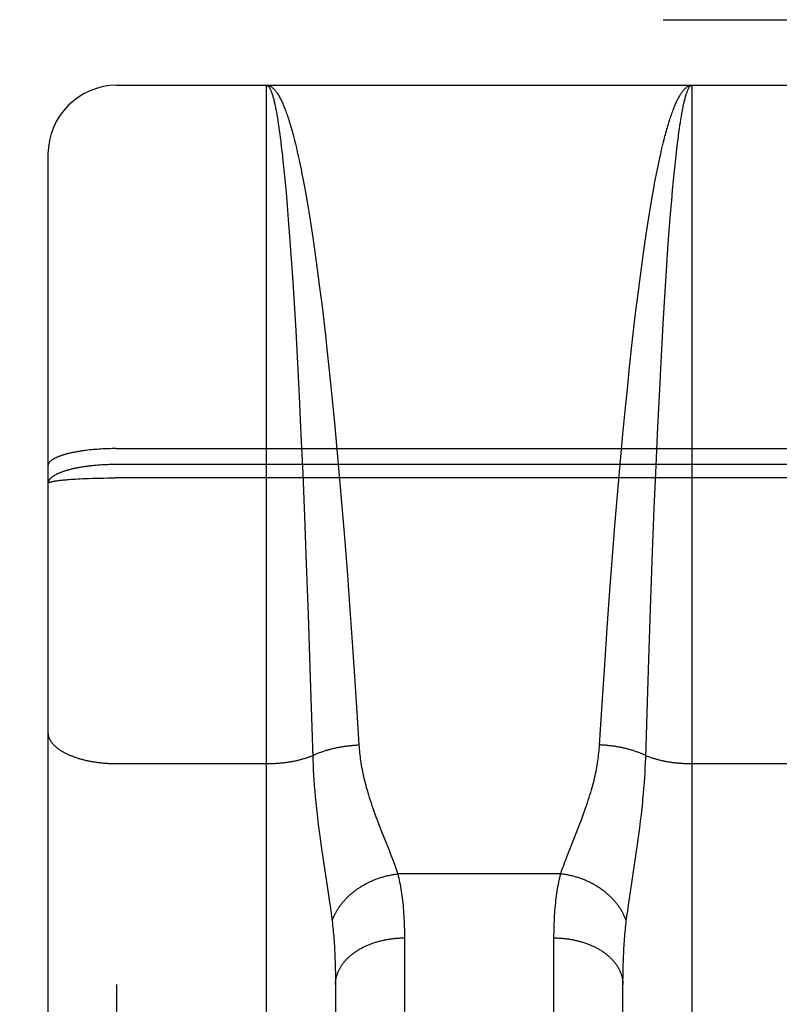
# Model space of a CAD drawing. Header units: inches. Extents: x 0 to 253, y 0 to 164.
# Tile 73 of 97: x 81.804 to 82.134, y 116.061 to 116.489. Entities that reach past the tile are written whole.
import ezdxf

# ---------------------------------------------------------------- set-up
doc = ezdxf.new("R2010")
doc.units = ezdxf.units.IN
doc.header["$LTSCALE"] = 13.939812
doc.header["$MEASUREMENT"] = 0
doc.linetypes.add('HIDDEN', pattern=[0.2, 0.1, -0.1])
doc.layers.add('RIGHTHAND_DOOR_ASSEMBLY', color=7, linetype='CONTINUOUS')

msp = doc.modelspace()

# ---------------------------------------------------------------- linework, layer by layer
at = {"layer": 'RIGHTHAND_DOOR_ASSEMBLY', "color": 8, "linetype": 'HIDDEN'}
for p, q in [((79.29583, 116.48893), (113.89933, 116.48893)), ((81.84633, 114.67543), (81.84633, 116.46043)), ((81.84633, 116.46043), (82.41133, 116.46043)), ((81.91133, 115.64964), (81.91133, 116.46043)), ((82.09633, 116.46043), (82.09633, 115.64964)), ((81.91562, 116.44871), (81.91583, 116.44752)), ((81.91583, 116.44752), (81.91605, 116.44627)), ((82.0915, 116.44563), (82.09171, 116.4469)), ((81.91605, 116.44627), (81.91626, 116.44497)), ((81.91626, 116.44497), (81.91647, 116.44362)), ((81.91647, 116.44362), (81.91668, 116.44221)), ((81.91668, 116.44221), (81.91688, 116.44075)), ((82.09087, 116.44148), (82.09108, 116.44292)), ((82.09108, 116.44292), (82.09129, 116.4443)), ((82.09129, 116.4443), (82.0915, 116.44563)), ((81.91688, 116.44075), (81.91709, 116.43923)), ((81.91709, 116.43923), (81.9173, 116.43766)), ((81.92307, 116.43822), (81.92348, 116.43661)), ((82.09025, 116.43685), (82.09046, 116.43845)), ((82.09046, 116.43845), (82.09066, 116.43999)), ((82.09066, 116.43999), (82.09087, 116.44148)), ((81.91761, 116.43521), (81.91792, 116.43264)), ((81.92348, 116.43661), (81.92389, 116.43495)), ((81.92389, 116.43495), (81.92431, 116.43324)), ((82.08314, 116.43236), (82.08355, 116.4341)), ((82.08355, 116.4341), (82.08396, 116.43579)), ((82.08973, 116.43264), (82.09004, 116.43521)), ((82.09004, 116.43521), (82.09025, 116.43685)), ((81.81633, 116.43043), (81.81633, 114.70543)), ((81.92431, 116.43324), (81.92472, 116.43147)), ((81.92472, 116.43147), (81.92513, 116.42966)), ((81.92513, 116.42966), (81.92553, 116.42779)), ((82.08232, 116.42873), (82.08273, 116.43057)), ((82.08273, 116.43057), (82.08314, 116.43236)), ((82.08912, 116.42715), (82.08943, 116.42995)), ((82.08943, 116.42995), (82.08973, 116.43264)), ((81.91833, 116.42903), (81.91863, 116.42619)), ((81.91863, 116.42619), (81.91904, 116.42224)), ((81.92553, 116.42779), (81.92594, 116.42587)), ((81.92594, 116.42587), (81.92635, 116.42391)), ((82.08191, 116.42684), (82.08232, 116.42873)), ((82.08882, 116.42424), (82.08912, 116.42715)), ((81.91904, 116.42224), (81.91944, 116.41809)), ((81.92635, 116.42391), (81.92675, 116.4219)), ((81.92675, 116.4219), (81.92715, 116.41984)), ((82.0805, 116.41984), (82.0809, 116.4219)), ((82.0809, 116.4219), (82.08131, 116.42391)), ((81.91944, 116.41809), (81.91984, 116.41375)), ((81.92715, 116.41984), (81.92755, 116.41773)), ((81.92755, 116.41773), (81.92795, 116.41557)), ((82.0797, 116.41557), (82.0801, 116.41773)), ((82.0801, 116.41773), (82.0805, 116.41984)), ((82.08792, 116.41485), (82.08831, 116.41914)), ((81.91984, 116.41375), (81.92033, 116.40807)), ((81.92795, 116.41557), (81.92854, 116.41226)), ((81.92854, 116.41226), (81.92913, 116.40884)), ((82.07872, 116.40999), (82.07931, 116.41337)), ((82.07931, 116.41337), (82.0797, 116.41557)), ((82.08752, 116.41038), (82.08792, 116.41485)), ((81.92033, 116.40807), (81.92081, 116.40212)), ((81.92913, 116.40884), (81.92972, 116.40532)), ((82.07813, 116.4065), (82.07872, 116.40999)), ((82.08703, 116.40453), (82.08752, 116.41038)), ((81.92972, 116.40532), (81.9303, 116.40171)), ((82.07755, 116.40292), (82.07813, 116.4065)), ((82.08645, 116.39716), (82.08703, 116.40453)), ((81.92081, 116.40212), (81.92139, 116.39462)), ((81.9303, 116.40171), (81.93088, 116.398)), ((82.07697, 116.39925), (82.07755, 116.40292)), ((81.93088, 116.398), (81.93145, 116.39421)), ((82.07582, 116.39163), (82.07639, 116.39548)), ((82.07639, 116.39548), (82.07697, 116.39925)), ((82.08589, 116.38942), (82.08645, 116.39716)), ((81.92139, 116.39462), (81.92195, 116.38676)), ((81.93145, 116.39421), (81.93221, 116.38901)), ((82.07507, 116.38635), (82.07582, 116.39163)), ((81.92195, 116.38676), (81.9226, 116.37716)), ((81.93221, 116.38901), (81.93295, 116.38366)), ((82.08523, 116.37995), (82.08589, 116.38942)), ((81.93295, 116.38366), (81.93369, 116.37817)), ((82.07433, 116.38094), (82.07507, 116.38635)), ((81.93369, 116.37817), (81.93442, 116.37255)), ((82.07359, 116.37538), (82.07433, 116.38094)), ((82.08451, 116.36859), (82.08523, 116.37995)), ((81.9226, 116.37716), (81.92332, 116.36567)), ((82.07287, 116.36968), (82.07359, 116.37538)), ((81.93442, 116.37255), (81.93532, 116.36533)), ((82.07197, 116.36239), (82.07287, 116.36968)), ((81.92332, 116.36567), (81.92403, 116.35366)), ((81.93532, 116.36533), (81.93621, 116.35793)), ((82.0838, 116.35671), (82.08451, 116.36859)), ((82.0711, 116.35492), (82.07197, 116.36239)), ((81.93621, 116.35793), (81.93708, 116.35035)), ((82.08303, 116.34278), (82.0838, 116.35671)), ((81.92403, 116.35366), (81.9248, 116.33961)), ((82.07023, 116.34728), (82.0711, 116.35492)), ((81.93708, 116.35035), (81.93759, 116.34573)), ((81.93759, 116.34573), (81.9386, 116.33633)), ((82.06922, 116.33791), (82.07023, 116.34728)), ((81.9248, 116.33961), (81.92554, 116.32507)), ((82.08228, 116.32834), (82.08303, 116.34278)), ((81.9386, 116.33633), (81.93975, 116.32512)), ((82.06823, 116.32835), (82.06922, 116.33791)), ((82.06742, 116.32025), (82.06823, 116.32835)), ((82.08148, 116.31182), (82.08228, 116.32834)), ((81.92554, 116.32507), (81.92633, 116.30847)), ((81.93975, 116.32512), (81.94086, 116.31371)), ((82.06633, 116.30877), (82.06742, 116.32025)), ((81.94086, 116.31371), (81.94193, 116.3022)), ((82.08073, 116.29504), (82.08148, 116.31182)), ((81.92633, 116.30847), (81.92707, 116.29166)), ((82.06527, 116.29724), (82.06633, 116.30877)), ((81.83293, 116.30165), (81.83219, 116.30155)), ((81.83369, 116.30174), (81.83293, 116.30165)), ((81.83446, 116.30183), (81.83369, 116.30174)), ((81.83524, 116.30191), (81.83446, 116.30183)), ((81.83602, 116.30198), (81.83524, 116.30191)), ((81.83682, 116.30205), (81.83602, 116.30198)), ((81.83762, 116.30211), (81.83682, 116.30205)), ((81.83843, 116.30217), (81.83762, 116.30211)), ((81.83924, 116.30222), (81.83843, 116.30217)), ((81.84006, 116.30227), (81.83924, 116.30222)), ((81.84089, 116.30231), (81.84006, 116.30227)), ((81.84172, 116.30235), (81.84089, 116.30231)), ((81.84255, 116.30237), (81.84172, 116.30235)), ((81.84339, 116.3024), (81.84255, 116.30237)), ((81.84422, 116.30242), (81.84339, 116.3024)), ((81.84506, 116.30243), (81.84422, 116.30242)), ((81.84591, 116.30243), (81.84506, 116.30243)), ((81.84591, 116.30243), (82.41133, 116.30243)), ((81.94193, 116.3022), (81.94311, 116.28894)), ((82.06411, 116.28395), (82.06527, 116.29724)), ((81.83642, 116.29506), (81.83563, 116.29498)), ((81.83722, 116.29514), (81.83642, 116.29506)), ((81.83802, 116.2952), (81.83722, 116.29514)), ((81.83883, 116.29527), (81.83802, 116.2952)), ((81.83965, 116.29532), (81.83883, 116.29527)), ((81.84047, 116.29537), (81.83965, 116.29532)), ((81.8413, 116.29541), (81.84047, 116.29537)), ((81.84213, 116.29545), (81.8413, 116.29541)), ((81.84297, 116.29548), (81.84213, 116.29545)), ((81.8438, 116.2955), (81.84297, 116.29548)), ((81.84464, 116.29551), (81.8438, 116.2955)), ((81.84548, 116.29552), (81.84464, 116.29551)), ((81.84633, 116.29553), (81.84548, 116.29552)), ((82.41175, 116.29553), (81.84633, 116.29553)), ((82.07994, 116.27634), (82.08073, 116.29504)), ((81.82028, 116.28847), (81.8207, 116.28853)), ((81.8207, 116.28853), (81.82115, 116.28859)), ((81.82115, 116.28859), (81.82162, 116.28865)), ((81.82162, 116.28865), (81.82211, 116.2887)), ((81.82211, 116.2887), (81.82261, 116.28876)), ((81.82261, 116.28876), (81.82314, 116.28881)), ((81.82314, 116.28881), (81.82368, 116.28886)), ((81.82368, 116.28886), (81.82424, 116.28891)), ((81.82424, 116.28891), (81.82482, 116.28896)), ((81.82482, 116.28896), (81.82541, 116.28901)), ((81.82541, 116.28901), (81.82634, 116.28908)), ((81.82634, 116.28908), (81.82729, 116.28915)), ((81.82729, 116.28915), (81.82829, 116.28921)), ((81.82829, 116.28921), (81.82931, 116.28927)), ((81.82931, 116.28927), (81.83037, 116.28933)), ((81.83037, 116.28933), (81.83145, 116.28938)), ((81.83145, 116.28938), (81.83256, 116.28943)), ((81.83256, 116.28943), (81.83407, 116.28949)), ((81.83407, 116.28949), (81.83563, 116.28954)), ((81.83563, 116.28954), (81.83722, 116.28958)), ((81.83722, 116.28958), (81.83883, 116.28962)), ((81.83883, 116.28962), (81.84047, 116.28965)), ((81.84047, 116.28965), (81.84213, 116.28967)), ((81.84213, 116.28967), (81.8438, 116.28969)), ((81.8438, 116.28969), (81.84548, 116.2897)), ((82.41217, 116.2897), (81.84548, 116.2897)), ((81.92707, 116.29166), (81.92785, 116.27292)), ((81.94311, 116.28894), (81.94424, 116.27561)), ((82.063, 116.2706), (82.06411, 116.28395)), ((81.94424, 116.27561), (81.94532, 116.26226)), ((82.0792, 116.25751), (82.07994, 116.27634)), ((81.92785, 116.27292), (81.92865, 116.25238)), ((82.06181, 116.2556), (82.063, 116.2706)), ((81.94532, 116.26226), (81.94648, 116.2473)), ((82.06067, 116.24069), (82.06181, 116.2556)), ((82.07844, 116.23703), (82.0792, 116.25751)), ((81.92865, 116.25238), (81.92945, 116.23026)), ((81.94648, 116.2473), (81.94758, 116.23248)), ((82.05949, 116.22435), (82.06067, 116.24069)), ((82.07768, 116.21517), (82.07844, 116.23703)), ((81.94758, 116.23248), (81.94873, 116.21631)), ((81.92945, 116.23026), (81.93024, 116.20691)), ((82.05838, 116.20837), (82.05949, 116.22435)), ((81.94873, 116.21631), (81.9499, 116.199)), ((82.07694, 116.19231), (82.07768, 116.21517)), ((81.93024, 116.20691), (81.93106, 116.18124)), ((82.05725, 116.19134), (82.05838, 116.20837)), ((81.9499, 116.199), (81.95107, 116.18086)), ((82.05613, 116.17358), (82.05725, 116.19134)), ((82.0762, 116.16793), (82.07694, 116.19231)), ((81.95107, 116.18086), (81.95152, 116.17358)), ((81.84633, 116.16546), (81.91173, 116.16547)), ((81.93157, 116.16478), (81.93167, 116.16263)), ((82.07604, 116.16371), (82.07613, 116.16584)), ((82.07613, 116.16584), (82.0762, 116.16793)), ((82.09633, 116.16546), (82.16173, 116.16547)), ((81.93167, 116.16263), (81.93179, 116.16044)), ((81.93179, 116.16044), (81.93193, 116.1582)), ((82.07579, 116.15933), (82.07593, 116.16154)), ((82.07593, 116.16154), (82.07604, 116.16371)), ((81.93193, 116.1582), (81.9321, 116.15591)), ((81.9321, 116.15591), (81.93229, 116.15355)), ((82.07546, 116.15474), (82.07564, 116.15706)), ((82.07564, 116.15706), (82.07579, 116.15933)), ((81.93229, 116.15355), (81.93251, 116.15112)), ((81.93251, 116.15112), (81.93275, 116.14861)), ((82.07526, 116.15235), (82.07546, 116.15474)), ((81.93275, 116.14861), (81.93303, 116.146)), ((82.07463, 116.146), (82.0749, 116.14861)), ((81.93303, 116.146), (81.93333, 116.14328)), ((81.93333, 116.14328), (81.93368, 116.14045)), ((82.07398, 116.14045), (82.07432, 116.14328)), ((82.07432, 116.14328), (82.07463, 116.146)), ((81.96038, 116.13852), (81.96137, 116.136)), ((82.04629, 116.136), (82.04727, 116.13852)), ((82.04727, 116.13852), (82.04824, 116.14105)), ((82.0736, 116.13749), (82.07398, 116.14045)), ((81.93425, 116.13597), (81.93468, 116.13286)), ((81.96137, 116.136), (81.96463, 116.1278)), ((82.04303, 116.1278), (82.04629, 116.136)), ((82.07275, 116.13126), (82.07319, 116.13443)), ((82.07319, 116.13443), (82.0736, 116.13749)), ((81.93468, 116.13286), (81.93513, 116.12964)), ((81.93513, 116.12964), (81.93585, 116.12471)), ((82.07204, 116.12636), (82.07275, 116.13126)), ((81.96463, 116.1278), (81.96545, 116.12569)), ((82.04144, 116.12369), (82.0422, 116.12569)), ((82.0422, 116.12569), (82.04303, 116.1278)), ((82.07012, 116.11357), (82.07204, 116.12636)), ((81.93585, 116.12471), (81.93819, 116.10923)), ((82.03924, 116.11749), (81.96842, 116.11749)), ((82.06926, 116.10785), (82.07012, 116.11357)), ((81.93819, 116.10923), (81.93877, 116.1052)), ((81.93877, 116.1052), (81.93912, 116.10268)), ((82.06837, 116.10147), (82.0687, 116.10392)), ((82.0687, 116.10392), (82.06926, 116.10785)), ((81.93912, 116.10268), (81.93944, 116.10029)), ((82.06806, 116.09915), (82.06837, 116.10147)), ((82.06778, 116.09693), (82.06806, 116.09915)), ((81.97132, 116.09094), (81.97133, 115.74578)), ((82.03633, 115.74446), (82.03633, 116.08967)), ((81.94111, 116.08093), (81.94119, 116.0787)), ((81.94119, 116.0787), (81.94125, 116.07642)), ((82.06635, 116.07291), (82.06638, 116.07527)), ((82.06638, 116.07527), (82.06643, 116.07757)), ((81.94131, 116.07291), (81.94132, 116.07051)), ((81.94132, 116.07051), (81.94133, 115.76329)), ((82.06633, 116.07051), (82.06635, 116.07291)), ((82.06633, 115.76329), (82.06633, 116.07051))]:
    msp.add_line(p, q, dxfattribs=at)
for points in [[(81.91133, 116.46043), (81.91154, 116.46043), (81.91176, 116.4604), (81.91198, 116.46037), (81.91219, 116.46031), (81.91241, 116.46025), (81.91262, 116.46016), (81.91284, 116.46007), (81.91306, 116.45995), (81.91327, 116.45983), (81.91349, 116.45969), (81.91371, 116.45953), (81.91392, 116.45936), (81.91414, 116.45917), (81.91435, 116.45897), (81.91457, 116.45875), (81.91478, 116.45852), (81.915, 116.45827), (81.91522, 116.45801), (81.91543, 116.45774), (81.91565, 116.45745), (81.91586, 116.45714), (81.91608, 116.45682), (81.91629, 116.45649), (81.91651, 116.45614), (81.91672, 116.45577), (81.91694, 116.45539), (81.91715, 116.455), (81.91736, 116.45459), (81.91758, 116.45417), (81.91779, 116.45373), (81.91801, 116.45328), (81.91822, 116.45282), (81.91843, 116.45233), (81.91865, 116.45184), (81.91886, 116.45133), (81.91907, 116.45081), (81.91928, 116.45027), (81.9195, 116.44972), (81.91971, 116.44915), (81.91992, 116.44857), (81.92013, 116.44798), (81.92034, 116.44737), (81.92055, 116.44675), (81.92076, 116.44612), (81.92098, 116.44547), (81.92119, 116.4448), (81.9214, 116.44413), (81.92161, 116.44344), (81.92182, 116.44273), (81.92202, 116.44201), (81.92223, 116.44128), (81.92244, 116.44054), (81.92265, 116.43978), (81.92286, 116.43901), (81.92307, 116.43822)], [(81.91133, 116.46043), (81.91143, 116.46043), (81.91154, 116.4604), (81.91165, 116.46037), (81.91176, 116.46032), (81.91187, 116.46025), (81.91198, 116.46017), (81.91208, 116.46007), (81.91219, 116.45996), (81.9123, 116.45984), (81.91241, 116.45969), (81.91252, 116.45954), (81.91262, 116.45937), (81.91273, 116.45919), (81.91284, 116.45899), (81.91295, 116.45877), (81.91306, 116.45854), (81.91316, 116.4583), (81.91327, 116.45804), (81.91338, 116.45777), (81.91349, 116.45748), (81.91359, 116.45718), (81.9137, 116.45686), (81.91381, 116.45653), (81.91392, 116.45619), (81.91402, 116.45583), (81.91413, 116.45545), (81.91424, 116.45506), (81.91435, 116.45466), (81.91445, 116.45424), (81.91456, 116.45381), (81.91467, 116.45336), (81.91477, 116.4529), (81.91488, 116.45243), (81.91499, 116.45194), (81.91509, 116.45144), (81.9152, 116.45092), (81.9153, 116.45039), (81.91541, 116.44984), (81.91552, 116.44928), (81.91562, 116.44871)], [(82.08396, 116.43579), (82.08438, 116.43742), (82.08459, 116.43822), (82.08479, 116.43901), (82.085, 116.43978), (82.08521, 116.44054), (82.08542, 116.44128), (82.08563, 116.44201), (82.08584, 116.44273), (82.08605, 116.44344), (82.08626, 116.44413), (82.08647, 116.4448), (82.08668, 116.44547), (82.08689, 116.44612), (82.0871, 116.44675), (82.08731, 116.44737), (82.08752, 116.44798), (82.08773, 116.44857), (82.08794, 116.44915), (82.08816, 116.44972), (82.08837, 116.45027), (82.08858, 116.45081), (82.08879, 116.45133), (82.08901, 116.45184), (82.08922, 116.45233), (82.08943, 116.45282), (82.08965, 116.45328), (82.08986, 116.45373), (82.09007, 116.45417), (82.09029, 116.45459), (82.0905, 116.455), (82.09072, 116.45539), (82.09093, 116.45577), (82.09115, 116.45614), (82.09136, 116.45649), (82.09158, 116.45682), (82.09179, 116.45714), (82.09201, 116.45745), (82.09222, 116.45774), (82.09244, 116.45801), (82.09265, 116.45827), (82.09287, 116.45852), (82.09308, 116.45875), (82.0933, 116.45897), (82.09352, 116.45917), (82.09373, 116.45936), (82.09395, 116.45953), (82.09416, 116.45969), (82.09438, 116.45983), (82.0946, 116.45995), (82.09481, 116.46007), (82.09503, 116.46016), (82.09524, 116.46025), (82.09546, 116.46031), (82.09568, 116.46037), (82.09589, 116.4604), (82.09611, 116.46043), (82.09633, 116.46043)], [(82.09171, 116.4469), (82.09192, 116.44812), (82.09203, 116.44871), (82.09214, 116.44928), (82.09224, 116.44984), (82.09235, 116.45039), (82.09245, 116.45092), (82.09256, 116.45144), (82.09267, 116.45194), (82.09277, 116.45243), (82.09288, 116.4529), (82.09299, 116.45336), (82.09309, 116.45381), (82.0932, 116.45424), (82.09331, 116.45466), (82.09341, 116.45506), (82.09352, 116.45545), (82.09363, 116.45583), (82.09374, 116.45619), (82.09384, 116.45653), (82.09395, 116.45686), (82.09406, 116.45718), (82.09417, 116.45748), (82.09427, 116.45777), (82.09438, 116.45804), (82.09449, 116.4583), (82.0946, 116.45854), (82.09471, 116.45877), (82.09481, 116.45899), (82.09492, 116.45919), (82.09503, 116.45937), (82.09514, 116.45954), (82.09524, 116.45969), (82.09535, 116.45984), (82.09546, 116.45996), (82.09557, 116.46007), (82.09568, 116.46017), (82.09579, 116.46025), (82.09589, 116.46032), (82.096, 116.46037), (82.09611, 116.4604), (82.09622, 116.46043), (82.09633, 116.46043)], [(81.9173, 116.43766), (81.91751, 116.43604), (81.91761, 116.43521)], [(81.91792, 116.43264), (81.91823, 116.42995), (81.91833, 116.42903)], [(82.08131, 116.42391), (82.08171, 116.42587), (82.08191, 116.42684)], [(82.08831, 116.41914), (82.08872, 116.42324), (82.08882, 116.42424)], [(81.83219, 116.30155), (81.83182, 116.3015), (81.83145, 116.30145), (81.83109, 116.3014), (81.83073, 116.30135), (81.83037, 116.30129), (81.83001, 116.30124), (81.82966, 116.30118), (81.82931, 116.30112), (81.82897, 116.30106), (81.82863, 116.301), (81.82829, 116.30094), (81.82795, 116.30087), (81.82762, 116.30081), (81.8273, 116.30074), (81.82697, 116.30068), (81.82665, 116.30061), (81.82634, 116.30054), (81.82603, 116.30047), (81.82572, 116.3004), (81.82542, 116.30032), (81.82512, 116.30025), (81.82482, 116.30018), (81.82453, 116.3001), (81.82424, 116.30003), (81.82396, 116.29995), (81.82368, 116.29987), (81.82341, 116.29979), (81.82314, 116.29971), (81.82287, 116.29963), (81.82261, 116.29955), (81.82236, 116.29946), (81.82211, 116.29938), (81.82186, 116.2993), (81.82162, 116.29921), (81.82138, 116.29912), (81.82115, 116.29904), (81.82093, 116.29895), (81.8207, 116.29886), (81.82049, 116.29877), (81.82028, 116.29868), (81.82007, 116.29859), (81.81987, 116.2985), (81.81967, 116.29841), (81.81948, 116.29831), (81.8193, 116.29822), (81.81912, 116.29813), (81.81894, 116.29803), (81.81877, 116.29794), (81.81861, 116.29784), (81.81845, 116.29774), (81.8183, 116.29765), (81.81815, 116.29755), (81.81801, 116.29745), (81.81787, 116.29735), (81.81774, 116.29725), (81.81762, 116.29715), (81.8175, 116.29705), (81.81739, 116.29695), (81.81728, 116.29685), (81.81718, 116.29675), (81.81708, 116.29665), (81.81699, 116.29655), (81.8169, 116.29645), (81.81682, 116.29635), (81.81675, 116.29624), (81.81668, 116.29614), (81.81662, 116.29604), (81.81657, 116.29593), (81.81651, 116.29583), (81.81647, 116.29573), (81.81643, 116.29562), (81.8164, 116.29552), (81.81637, 116.29542), (81.81635, 116.29531), (81.81634, 116.29521), (81.81633, 116.29511), (81.81633, 116.295)], [(81.83563, 116.29498), (81.83524, 116.29494), (81.83485, 116.2949), (81.83446, 116.29485), (81.83407, 116.29481), (81.83369, 116.29476), (81.83331, 116.29471), (81.83293, 116.29466), (81.83256, 116.29461), (81.83218, 116.29455), (81.83181, 116.2945), (81.83145, 116.29444), (81.83108, 116.29438), (81.83072, 116.29432), (81.83037, 116.29426), (81.83001, 116.2942), (81.82966, 116.29414), (81.82931, 116.29407), (81.82897, 116.294), (81.82862, 116.29394), (81.82829, 116.29387), (81.82795, 116.2938), (81.82762, 116.29372), (81.82729, 116.29365), (81.82697, 116.29358), (81.82665, 116.2935), (81.82634, 116.29343), (81.82602, 116.29335), (81.82572, 116.29327), (81.82541, 116.29319), (81.82511, 116.29311), (81.82482, 116.29303), (81.82453, 116.29294), (81.82424, 116.29286), (81.82396, 116.29277), (81.82368, 116.29268), (81.82341, 116.2926), (81.82314, 116.29251), (81.82287, 116.29242), (81.82261, 116.29233), (81.82236, 116.29223), (81.82211, 116.29214), (81.82186, 116.29205), (81.82162, 116.29195), (81.82138, 116.29186), (81.82115, 116.29176), (81.82092, 116.29166), (81.8207, 116.29156), (81.82049, 116.29146), (81.82028, 116.29136), (81.82007, 116.29126), (81.81987, 116.29116), (81.81967, 116.29106), (81.81948, 116.29095), (81.8193, 116.29085), (81.81912, 116.29075), (81.81894, 116.29064), (81.81877, 116.29053), (81.81861, 116.29043), (81.81845, 116.29032), (81.8183, 116.29021), (81.81815, 116.2901), (81.81801, 116.28999), (81.81787, 116.28988), (81.81774, 116.28977), (81.81762, 116.28966), (81.8175, 116.28955), (81.81739, 116.28944), (81.81728, 116.28933), (81.81718, 116.28922), (81.81708, 116.2891), (81.81699, 116.28899), (81.8169, 116.28888), (81.81682, 116.28876), (81.81675, 116.28865), (81.81668, 116.28854), (81.81662, 116.28842), (81.81657, 116.28831), (81.81651, 116.28819), (81.81647, 116.28808), (81.81643, 116.28796), (81.8164, 116.28784), (81.81637, 116.28773), (81.81635, 116.28761), (81.81634, 116.2875), (81.81633, 116.28738), (81.81633, 116.28727)], [(81.81633, 116.28727), (81.81633, 116.2873), (81.81634, 116.28733), (81.81635, 116.28737), (81.81637, 116.2874), (81.8164, 116.28744), (81.81643, 116.28747), (81.81647, 116.2875), (81.81651, 116.28754), (81.81657, 116.28757), (81.81662, 116.28761), (81.81668, 116.28764), (81.81675, 116.28767), (81.81682, 116.28771), (81.8169, 116.28774), (81.81699, 116.28777), (81.81708, 116.28781), (81.81718, 116.28784), (81.81728, 116.28787), (81.81739, 116.28791), (81.8175, 116.28794), (81.81762, 116.28797), (81.81774, 116.288), (81.81787, 116.28804), (81.81801, 116.28807), (81.81815, 116.2881), (81.8183, 116.28813), (81.81845, 116.28817), (81.81861, 116.2882), (81.81877, 116.28823), (81.81894, 116.28826), (81.81912, 116.28829), (81.8193, 116.28832), (81.81948, 116.28835), (81.81967, 116.28838), (81.81987, 116.28841), (81.82007, 116.28844), (81.82028, 116.28847)], [(81.93106, 116.18124), (81.93145, 116.16793), (81.93149, 116.16689), (81.93157, 116.16478)], [(81.81633, 116.17906), (81.81633, 116.17887), (81.81634, 116.17868), (81.81635, 116.17848), (81.81637, 116.17829), (81.8164, 116.1781), (81.81643, 116.17791), (81.81647, 116.17772), (81.81651, 116.17753), (81.81657, 116.17735), (81.81662, 116.17716), (81.81668, 116.17697), (81.81675, 116.17678), (81.81682, 116.17659), (81.8169, 116.1764), (81.81699, 116.17622), (81.81708, 116.17603), (81.81718, 116.17585), (81.81728, 116.17566), (81.81739, 116.17548), (81.8175, 116.17529), (81.81762, 116.17511), (81.81774, 116.17493), (81.81787, 116.17475), (81.81801, 116.17457), (81.81815, 116.17439), (81.8183, 116.17421), (81.81845, 116.17403), (81.81861, 116.17386), (81.81877, 116.17368), (81.81894, 116.17351), (81.81912, 116.17333), (81.8193, 116.17316), (81.81948, 116.17299), (81.81967, 116.17282), (81.81987, 116.17265), (81.82007, 116.17248), (81.82028, 116.17232), (81.82049, 116.17215), (81.8207, 116.17199), (81.82092, 116.17183), (81.82115, 116.17166), (81.82138, 116.17151), (81.82162, 116.17135), (81.82186, 116.17119), (81.82211, 116.17104), (81.82236, 116.17088), (81.82261, 116.17073), (81.82287, 116.17058), (81.82314, 116.17043), (81.82341, 116.17029), (81.82368, 116.17014), (81.82396, 116.17), (81.82424, 116.16986), (81.82453, 116.16972), (81.82482, 116.16958), (81.82511, 116.16945), (81.82541, 116.16931), (81.82572, 116.16918), (81.82602, 116.16905), (81.82634, 116.16892), (81.82665, 116.1688), (81.82697, 116.16867), (81.82729, 116.16855), (81.82762, 116.16843), (81.82795, 116.16831), (81.82829, 116.1682), (81.82862, 116.16808), (81.82897, 116.16797), (81.82931, 116.16786), (81.82966, 116.16776), (81.83001, 116.16765), (81.83037, 116.16755), (81.83072, 116.16745), (81.83108, 116.16735), (81.83145, 116.16725), (81.83181, 116.16716), (81.83218, 116.16707), (81.83256, 116.16698), (81.83293, 116.16689), (81.83331, 116.16681), (81.83369, 116.16673), (81.83407, 116.16665), (81.83446, 116.16657), (81.83485, 116.1665), (81.83524, 116.16643), (81.83563, 116.16636), (81.83602, 116.16629), (81.83642, 116.16623), (81.83682, 116.16617), (81.83722, 116.16611), (81.83762, 116.16605), (81.83802, 116.166), (81.83843, 116.16594), (81.83883, 116.1659), (81.83924, 116.16585), (81.83965, 116.16581), (81.84006, 116.16576), (81.84047, 116.16573), (81.84089, 116.16569), (81.8413, 116.16566), (81.84172, 116.16563), (81.84213, 116.1656), (81.84255, 116.16557), (81.84297, 116.16555), (81.84339, 116.16553), (81.8438, 116.16551), (81.84422, 116.1655), (81.84464, 116.16549), (81.84506, 116.16548), (81.84548, 116.16547), (81.84591, 116.16547), (81.84633, 116.16546)], [(81.93142, 116.16897), (81.93174, 116.16912), (81.93206, 116.16927), (81.93238, 116.16941), (81.93271, 116.16956), (81.93304, 116.1697), (81.93338, 116.16984), (81.93372, 116.16998), (81.93406, 116.17012), (81.93441, 116.17025), (81.93476, 116.17038), (81.93511, 116.17051), (81.93547, 116.17064), (81.93582, 116.17076), (81.93619, 116.17089), (81.93655, 116.17101), (81.93692, 116.17112), (81.93729, 116.17124), (81.93767, 116.17135), (81.93804, 116.17146), (81.93842, 116.17157), (81.93881, 116.17167), (81.93919, 116.17178), (81.93958, 116.17188), (81.93997, 116.17197), (81.94036, 116.17207), (81.94075, 116.17216), (81.94115, 116.17225), (81.94155, 116.17234), (81.94195, 116.17242), (81.94235, 116.1725), (81.94276, 116.17258), (81.94316, 116.17266), (81.94357, 116.17273), (81.94398, 116.1728), (81.94439, 116.17287), (81.9448, 116.17293), (81.94521, 116.17299), (81.94563, 116.17305), (81.94605, 116.17311), (81.94646, 116.17316), (81.94688, 116.17321), (81.9473, 116.17326), (81.94772, 116.17331), (81.94814, 116.17335), (81.94856, 116.17339), (81.94898, 116.17342), (81.94941, 116.17346), (81.94983, 116.17349), (81.95025, 116.17351), (81.95067, 116.17354), (81.9511, 116.17356), (81.95152, 116.17358)], [(81.95152, 116.17358), (81.95158, 116.17273), (81.95164, 116.17188), (81.95172, 116.17102), (81.95181, 116.17016), (81.9519, 116.16929), (81.95201, 116.16841), (81.95212, 116.16753), (81.95225, 116.16664), (81.95239, 116.16574), (81.95254, 116.16483), (81.9527, 116.16392), (81.95287, 116.16299), (81.95306, 116.16205), (81.95325, 116.1611), (81.95346, 116.16014), (81.95369, 116.15917), (81.95393, 116.15817), (81.95418, 116.15717), (81.95445, 116.15614), (81.95473, 116.1551), (81.95503, 116.15404), (81.95534, 116.15296), (81.95567, 116.15186), (81.95602, 116.15073), (81.95639, 116.14959), (81.95678, 116.14842), (81.95718, 116.14724), (81.95759, 116.14603), (81.95803, 116.14481), (81.95847, 116.14357), (81.95894, 116.14232), (81.95941, 116.14105), (81.96038, 116.13852)], [(82.04824, 116.14105), (82.04872, 116.14232), (82.04918, 116.14357), (82.04963, 116.14481), (82.05006, 116.14603), (82.05048, 116.14724), (82.05088, 116.14842), (82.05126, 116.14959), (82.05163, 116.15073), (82.05198, 116.15186), (82.05231, 116.15296), (82.05263, 116.15404), (82.05292, 116.1551), (82.05321, 116.15614), (82.05347, 116.15717), (82.05373, 116.15817), (82.05396, 116.15917), (82.05419, 116.16014), (82.0544, 116.1611), (82.0546, 116.16205), (82.05478, 116.16299), (82.05495, 116.16392), (82.05511, 116.16483), (82.05526, 116.16574), (82.0554, 116.16664), (82.05553, 116.16753), (82.05564, 116.16841), (82.05575, 116.16929), (82.05585, 116.17016), (82.05593, 116.17102), (82.05601, 116.17188), (82.05607, 116.17273), (82.05613, 116.17358)], [(82.07623, 116.16897), (82.07591, 116.16912), (82.07559, 116.16927), (82.07527, 116.16941), (82.07494, 116.16956), (82.07461, 116.1697), (82.07427, 116.16984), (82.07393, 116.16998), (82.07359, 116.17012), (82.07325, 116.17025), (82.0729, 116.17038), (82.07254, 116.17051), (82.07219, 116.17064), (82.07183, 116.17076), (82.07147, 116.17089), (82.0711, 116.17101), (82.07073, 116.17112), (82.07036, 116.17124), (82.06999, 116.17135), (82.06961, 116.17146), (82.06923, 116.17157), (82.06885, 116.17167), (82.06846, 116.17178), (82.06808, 116.17188), (82.06769, 116.17197), (82.06729, 116.17207), (82.0669, 116.17216), (82.0665, 116.17225), (82.0661, 116.17234), (82.0657, 116.17242), (82.0653, 116.1725), (82.0649, 116.17258), (82.06449, 116.17266), (82.06408, 116.17273), (82.06367, 116.1728), (82.06326, 116.17287), (82.06285, 116.17293), (82.06244, 116.17299), (82.06202, 116.17305), (82.06161, 116.17311), (82.06119, 116.17316), (82.06077, 116.17321), (82.06035, 116.17326), (82.05993, 116.17331), (82.05951, 116.17335), (82.05909, 116.17339), (82.05867, 116.17342), (82.05825, 116.17346), (82.05782, 116.17349), (82.0574, 116.17351), (82.05698, 116.17354), (82.05655, 116.17356), (82.05613, 116.17358)], [(81.91173, 116.16547), (81.91214, 116.16547), (81.91255, 116.16548), (81.91296, 116.16549), (81.91336, 116.1655), (81.91377, 116.16551), (81.91418, 116.16553), (81.91458, 116.16555), (81.91499, 116.16557), (81.91539, 116.16559), (81.9158, 116.16562), (81.9162, 116.16565), (81.9166, 116.16568), (81.917, 116.16571), (81.9174, 116.16575), (81.9178, 116.16579), (81.9182, 116.16583), (81.91859, 116.16587), (81.91899, 116.16592), (81.91938, 116.16596), (81.91978, 116.16602), (81.92017, 116.16607), (81.92055, 116.16612), (81.92094, 116.16618), (81.92133, 116.16624), (81.92171, 116.16631), (81.92209, 116.16637), (81.92247, 116.16644), (81.92285, 116.16651), (81.92323, 116.16658), (81.9236, 116.16665), (81.92397, 116.16673), (81.92434, 116.16681), (81.9247, 116.16689), (81.92507, 116.16697), (81.92543, 116.16706), (81.92579, 116.16715), (81.92614, 116.16724), (81.9265, 116.16733), (81.92685, 116.16743), (81.9272, 116.16752), (81.92754, 116.16762), (81.92788, 116.16772), (81.92822, 116.16782), (81.92856, 116.16793), (81.92889, 116.16804), (81.92922, 116.16815), (81.92954, 116.16826), (81.92986, 116.16837), (81.93018, 116.16849), (81.9305, 116.1686), (81.93081, 116.16872), (81.93112, 116.16884), (81.93142, 116.16897)], [(82.07623, 116.16897), (82.07653, 116.16884), (82.07684, 116.16872), (82.07715, 116.1686), (82.07747, 116.16849), (82.07779, 116.16837), (82.07811, 116.16826), (82.07844, 116.16815), (82.07877, 116.16804), (82.0791, 116.16793), (82.07943, 116.16782), (82.07977, 116.16772), (82.08011, 116.16762), (82.08046, 116.16752), (82.08081, 116.16743), (82.08116, 116.16733), (82.08151, 116.16724), (82.08186, 116.16715), (82.08222, 116.16706), (82.08258, 116.16697), (82.08295, 116.16689), (82.08331, 116.16681), (82.08368, 116.16673), (82.08405, 116.16665), (82.08443, 116.16658), (82.0848, 116.16651), (82.08518, 116.16644), (82.08556, 116.16637), (82.08594, 116.16631), (82.08633, 116.16624), (82.08671, 116.16618), (82.0871, 116.16612), (82.08749, 116.16607), (82.08788, 116.16602), (82.08827, 116.16596), (82.08866, 116.16592), (82.08906, 116.16587), (82.08945, 116.16583), (82.08985, 116.16579), (82.09025, 116.16575), (82.09065, 116.16571), (82.09105, 116.16568), (82.09145, 116.16565), (82.09186, 116.16562), (82.09226, 116.16559), (82.09267, 116.16557), (82.09307, 116.16555), (82.09348, 116.16553), (82.09388, 116.16551), (82.09429, 116.1655), (82.0947, 116.16549), (82.0951, 116.16548), (82.09551, 116.16547), (82.09592, 116.16547), (82.09633, 116.16546)], [(82.0749, 116.14861), (82.07503, 116.14988), (82.07526, 116.15235)], [(81.93368, 116.14045), (81.93386, 116.13898), (81.93425, 116.13597)], [(81.96545, 116.12569), (81.96621, 116.12369), (81.96657, 116.12273), (81.96692, 116.1218), (81.96725, 116.12089), (81.96756, 116.12001), (81.96786, 116.11915), (81.96814, 116.11831), (81.96842, 116.11749)], [(82.03924, 116.11749), (82.03951, 116.11831), (82.03979, 116.11915), (82.04009, 116.12001), (82.04041, 116.12089), (82.04074, 116.1218), (82.04108, 116.12273), (82.04144, 116.12369)], [(81.93987, 116.09693), (81.93998, 116.09727), (81.9401, 116.0976), (81.94022, 116.09793), (81.94035, 116.09827), (81.94048, 116.0986), (81.94062, 116.09893), (81.94077, 116.09926), (81.94092, 116.09959), (81.94108, 116.09991), (81.94124, 116.10024), (81.94141, 116.10056), (81.94158, 116.10089), (81.94176, 116.10121), (81.94194, 116.10153), (81.94213, 116.10185), (81.94233, 116.10217), (81.94253, 116.10248), (81.94273, 116.1028), (81.94294, 116.10311), (81.94316, 116.10342), (81.94338, 116.10373), (81.94361, 116.10403), (81.94384, 116.10434), (81.94407, 116.10464), (81.94431, 116.10494), (81.94456, 116.10524), (81.94481, 116.10554), (81.94506, 116.10583), (81.94533, 116.10612), (81.94559, 116.10641), (81.94586, 116.1067), (81.94613, 116.10698), (81.94641, 116.10726), (81.94669, 116.10754), (81.94698, 116.10781), (81.94727, 116.10809), (81.94757, 116.10836), (81.94787, 116.10862), (81.94817, 116.10889), (81.94848, 116.10915), (81.9488, 116.10941), (81.94911, 116.10966), (81.94943, 116.10991), (81.94976, 116.11016), (81.95008, 116.11041), (81.95042, 116.11065), (81.95075, 116.11089), (81.95109, 116.11112), (81.95143, 116.11136), (81.95178, 116.11158), (81.95213, 116.11181), (81.95248, 116.11203), (81.95284, 116.11225), (81.9532, 116.11246), (81.95356, 116.11267), (81.95392, 116.11288), (81.95429, 116.11308), (81.95466, 116.11328), (81.95504, 116.11347), (81.95541, 116.11366), (81.95579, 116.11385), (81.95617, 116.11403), (81.95656, 116.11421), (81.95694, 116.11439), (81.95733, 116.11456), (81.95772, 116.11472), (81.95812, 116.11488), (81.95851, 116.11504), (81.95891, 116.1152), (81.95931, 116.11535), (81.95971, 116.11549), (81.96011, 116.11563), (81.96052, 116.11577), (81.96092, 116.1159), (81.96133, 116.11603), (81.96174, 116.11615), (81.96215, 116.11627), (81.96256, 116.11638), (81.96298, 116.11649), (81.96339, 116.1166), (81.96381, 116.1167), (81.96422, 116.11679), (81.96464, 116.11688), (81.96506, 116.11697), (81.96548, 116.11705), (81.96589, 116.11713), (81.96631, 116.1172), (81.96673, 116.11727), (81.96715, 116.11733), (81.96757, 116.11739), (81.96799, 116.11744), (81.96842, 116.11749)], [(81.96842, 116.11749), (81.96863, 116.11661), (81.96884, 116.11572), (81.96904, 116.11481), (81.96923, 116.11389), (81.96942, 116.11295), (81.96959, 116.112), (81.96976, 116.11103), (81.96992, 116.11004), (81.97007, 116.10904), (81.97021, 116.10803), (81.97035, 116.107), (81.97047, 116.10595), (81.97059, 116.10489), (81.9707, 116.10381), (81.9708, 116.10272), (81.97089, 116.10161), (81.97097, 116.10049), (81.97105, 116.09935), (81.97111, 116.0982), (81.97117, 116.09703), (81.97122, 116.09584), (81.97126, 116.09464), (81.97129, 116.09342), (81.97131, 116.09219), (81.97132, 116.09094)], [(82.03633, 116.08967), (82.03633, 116.09094), (82.03634, 116.09219), (82.03637, 116.09342), (82.0364, 116.09464), (82.03643, 116.09584), (82.03648, 116.09703), (82.03654, 116.0982), (82.0366, 116.09935), (82.03668, 116.10049), (82.03676, 116.10161), (82.03685, 116.10272), (82.03695, 116.10381), (82.03706, 116.10489), (82.03718, 116.10595), (82.0373, 116.107), (82.03744, 116.10803), (82.03758, 116.10904), (82.03773, 116.11004), (82.03789, 116.11103), (82.03806, 116.112), (82.03824, 116.11295), (82.03842, 116.11389), (82.03861, 116.11481), (82.03881, 116.11572), (82.03902, 116.11661), (82.03924, 116.11749)], [(82.06778, 116.09693), (82.06767, 116.09727), (82.06755, 116.0976), (82.06743, 116.09793), (82.0673, 116.09827), (82.06717, 116.0986), (82.06703, 116.09893), (82.06688, 116.09926), (82.06673, 116.09959), (82.06658, 116.09991), (82.06641, 116.10024), (82.06625, 116.10056), (82.06607, 116.10089), (82.06589, 116.10121), (82.06571, 116.10153), (82.06552, 116.10185), (82.06533, 116.10217), (82.06513, 116.10248), (82.06492, 116.1028), (82.06471, 116.10311), (82.06449, 116.10342), (82.06427, 116.10373), (82.06405, 116.10403), (82.06382, 116.10434), (82.06358, 116.10464), (82.06334, 116.10494), (82.06309, 116.10524), (82.06284, 116.10554), (82.06259, 116.10583), (82.06233, 116.10612), (82.06206, 116.10641), (82.06179, 116.1067), (82.06152, 116.10698), (82.06124, 116.10726), (82.06096, 116.10754), (82.06067, 116.10781), (82.06038, 116.10809), (82.06008, 116.10836), (82.05978, 116.10862), (82.05948, 116.10889), (82.05917, 116.10915), (82.05886, 116.10941), (82.05854, 116.10966), (82.05822, 116.10991), (82.0579, 116.11016), (82.05757, 116.11041), (82.05724, 116.11065), (82.0569, 116.11089), (82.05656, 116.11112), (82.05622, 116.11136), (82.05587, 116.11158), (82.05552, 116.11181), (82.05517, 116.11203), (82.05482, 116.11225), (82.05446, 116.11246), (82.05409, 116.11267), (82.05373, 116.11288), (82.05336, 116.11308), (82.05299, 116.11328), (82.05262, 116.11347), (82.05224, 116.11366), (82.05186, 116.11385), (82.05148, 116.11403), (82.05109, 116.11421), (82.05071, 116.11439), (82.05032, 116.11456), (82.04993, 116.11472), (82.04953, 116.11488), (82.04914, 116.11504), (82.04874, 116.1152), (82.04834, 116.11535), (82.04794, 116.11549), (82.04754, 116.11563), (82.04713, 116.11577), (82.04673, 116.1159), (82.04632, 116.11603), (82.04591, 116.11615), (82.0455, 116.11627), (82.04509, 116.11638), (82.04468, 116.11649), (82.04426, 116.1166), (82.04385, 116.1167), (82.04343, 116.11679), (82.04301, 116.11688), (82.0426, 116.11697), (82.04218, 116.11705), (82.04176, 116.11713), (82.04134, 116.1172), (82.04092, 116.11727), (82.0405, 116.11733), (82.04008, 116.11739), (82.03966, 116.11744), (82.03924, 116.11749)], [(81.93944, 116.10029), (81.93974, 116.09802), (81.93987, 116.09693)], [(81.93987, 116.09693), (81.93998, 116.09603), (81.94008, 116.09511), (81.94018, 116.09418), (81.94028, 116.09324), (81.94037, 116.09228), (81.94046, 116.09131), (81.94054, 116.09033), (81.94062, 116.08934), (81.9407, 116.08833), (81.94077, 116.08731), (81.94084, 116.08628), (81.9409, 116.08524), (81.94096, 116.08418), (81.94101, 116.08311), (81.94106, 116.08203), (81.94111, 116.08093)], [(82.06643, 116.07757), (82.0665, 116.07982), (82.06654, 116.08093), (82.06659, 116.08203), (82.06664, 116.08311), (82.06669, 116.08418), (82.06675, 116.08524), (82.06682, 116.08628), (82.06688, 116.08731), (82.06695, 116.08833), (82.06703, 116.08934), (82.06711, 116.09033), (82.06719, 116.09131), (82.06728, 116.09228), (82.06737, 116.09324), (82.06747, 116.09418), (82.06757, 116.09511), (82.06767, 116.09603), (82.06778, 116.09693)], [(81.94133, 116.06929), (81.94133, 116.06958), (81.94134, 116.06986), (81.94135, 116.07015), (81.94137, 116.07043), (81.9414, 116.07072), (81.94143, 116.071), (81.94147, 116.07129), (81.94152, 116.07157), (81.94157, 116.07186), (81.94162, 116.07214), (81.94168, 116.07242), (81.94175, 116.07271), (81.94182, 116.07299), (81.9419, 116.07327), (81.94199, 116.07355), (81.94208, 116.07383), (81.94218, 116.0741), (81.94228, 116.07438), (81.94239, 116.07466), (81.9425, 116.07493), (81.94262, 116.07521), (81.94274, 116.07548), (81.94287, 116.07575), (81.94301, 116.07602), (81.94315, 116.07629), (81.9433, 116.07656), (81.94345, 116.07683), (81.94361, 116.07709), (81.94377, 116.07735), (81.94394, 116.07762), (81.94412, 116.07788), (81.9443, 116.07813), (81.94448, 116.07839), (81.94467, 116.07865), (81.94487, 116.0789), (81.94507, 116.07915), (81.94528, 116.0794), (81.94549, 116.07965), (81.9457, 116.07989), (81.94592, 116.08013), (81.94615, 116.08038), (81.94638, 116.08061), (81.94662, 116.08085), (81.94686, 116.08108), (81.94711, 116.08132), (81.94736, 116.08155), (81.94761, 116.08177), (81.94787, 116.082), (81.94814, 116.08222), (81.94841, 116.08244), (81.94868, 116.08266), (81.94896, 116.08287), (81.94924, 116.08308), (81.94953, 116.08329), (81.94982, 116.0835), (81.95011, 116.0837), (81.95041, 116.0839), (81.95072, 116.0841), (81.95102, 116.0843), (81.95134, 116.08449), (81.95165, 116.08468), (81.95197, 116.08486), (81.95229, 116.08505), (81.95262, 116.08523), (81.95295, 116.0854), (81.95329, 116.08558), (81.95362, 116.08575), (81.95397, 116.08591), (81.95431, 116.08608), (81.95466, 116.08624), (81.95501, 116.08639), (81.95537, 116.08655), (81.95572, 116.0867), (81.95608, 116.08685), (81.95645, 116.08699), (81.95681, 116.08713), (81.95718, 116.08727), (81.95756, 116.0874), (81.95793, 116.08753), (81.95831, 116.08765), (81.95869, 116.08778), (81.95907, 116.08789), (81.95946, 116.08801), (81.95985, 116.08812), (81.96024, 116.08823), (81.96063, 116.08833), (81.96102, 116.08843), (81.96142, 116.08853), (81.96182, 116.08862), (81.96222, 116.08871), (81.96262, 116.08879), (81.96302, 116.08888), (81.96343, 116.08895), (81.96383, 116.08903), (81.96424, 116.0891), (81.96465, 116.08916), (81.96506, 116.08922), (81.96547, 116.08928), (81.96589, 116.08933), (81.9663, 116.08938), (81.96672, 116.08943), (81.96713, 116.08947), (81.96755, 116.08951), (81.96797, 116.08954), (81.96839, 116.08957), (81.9688, 116.0896), (81.96922, 116.08962), (81.96964, 116.08964), (81.97006, 116.08965), (81.97048, 116.08966), (81.97091, 116.08967), (81.97133, 116.08967)], [(82.03633, 116.08967), (82.03675, 116.08967), (82.03717, 116.08966), (82.03759, 116.08965), (82.03801, 116.08964), (82.03843, 116.08962), (82.03885, 116.0896), (82.03927, 116.08957), (82.03969, 116.08954), (82.0401, 116.08951), (82.04052, 116.08947), (82.04094, 116.08943), (82.04135, 116.08938), (82.04177, 116.08933), (82.04218, 116.08928), (82.04259, 116.08922), (82.043, 116.08916), (82.04341, 116.0891), (82.04382, 116.08903), (82.04423, 116.08895), (82.04463, 116.08888), (82.04503, 116.08879), (82.04544, 116.08871), (82.04584, 116.08862), (82.04623, 116.08853), (82.04663, 116.08843), (82.04703, 116.08833), (82.04742, 116.08823), (82.04781, 116.08812), (82.04819, 116.08801), (82.04858, 116.08789), (82.04896, 116.08778), (82.04934, 116.08765), (82.04972, 116.08753), (82.0501, 116.0874), (82.05047, 116.08727), (82.05084, 116.08713), (82.0512, 116.08699), (82.05157, 116.08685), (82.05193, 116.0867), (82.05229, 116.08655), (82.05264, 116.08639), (82.05299, 116.08624), (82.05334, 116.08608), (82.05369, 116.08591), (82.05403, 116.08575), (82.05437, 116.08558), (82.0547, 116.0854), (82.05503, 116.08523), (82.05536, 116.08505), (82.05568, 116.08486), (82.056, 116.08468), (82.05632, 116.08449), (82.05663, 116.0843), (82.05694, 116.0841), (82.05724, 116.0839), (82.05754, 116.0837), (82.05783, 116.0835), (82.05813, 116.08329), (82.05841, 116.08308), (82.0587, 116.08287), (82.05897, 116.08266), (82.05925, 116.08244), (82.05952, 116.08222), (82.05978, 116.082), (82.06004, 116.08177), (82.0603, 116.08155), (82.06055, 116.08132), (82.06079, 116.08108), (82.06103, 116.08085), (82.06127, 116.08061), (82.0615, 116.08038), (82.06173, 116.08013), (82.06195, 116.07989), (82.06217, 116.07965), (82.06238, 116.0794), (82.06258, 116.07915), (82.06278, 116.0789), (82.06298, 116.07865), (82.06317, 116.07839), (82.06336, 116.07813), (82.06354, 116.07788), (82.06371, 116.07762), (82.06388, 116.07735), (82.06404, 116.07709), (82.0642, 116.07683), (82.06435, 116.07656), (82.0645, 116.07629), (82.06464, 116.07602), (82.06478, 116.07575), (82.06491, 116.07548), (82.06503, 116.07521), (82.06515, 116.07493), (82.06527, 116.07466), (82.06538, 116.07438), (82.06548, 116.0741), (82.06557, 116.07383), (82.06566, 116.07355), (82.06575, 116.07327), (82.06583, 116.07299), (82.0659, 116.07271), (82.06597, 116.07242), (82.06603, 116.07214), (82.06609, 116.07186), (82.06614, 116.07157), (82.06618, 116.07129), (82.06622, 116.071), (82.06625, 116.07072), (82.06628, 116.07043), (82.0663, 116.07015), (82.06631, 116.06986), (82.06632, 116.06958), (82.06633, 116.06929)], [(81.94125, 116.07642), (81.94129, 116.0741), (81.94131, 116.07291)]]:
    msp.add_lwpolyline(points, dxfattribs=at)
msp.add_arc((81.84633, 116.43043), 0.03, 90, 180, dxfattribs=at)

doc.saveas('drawing.dxf')
